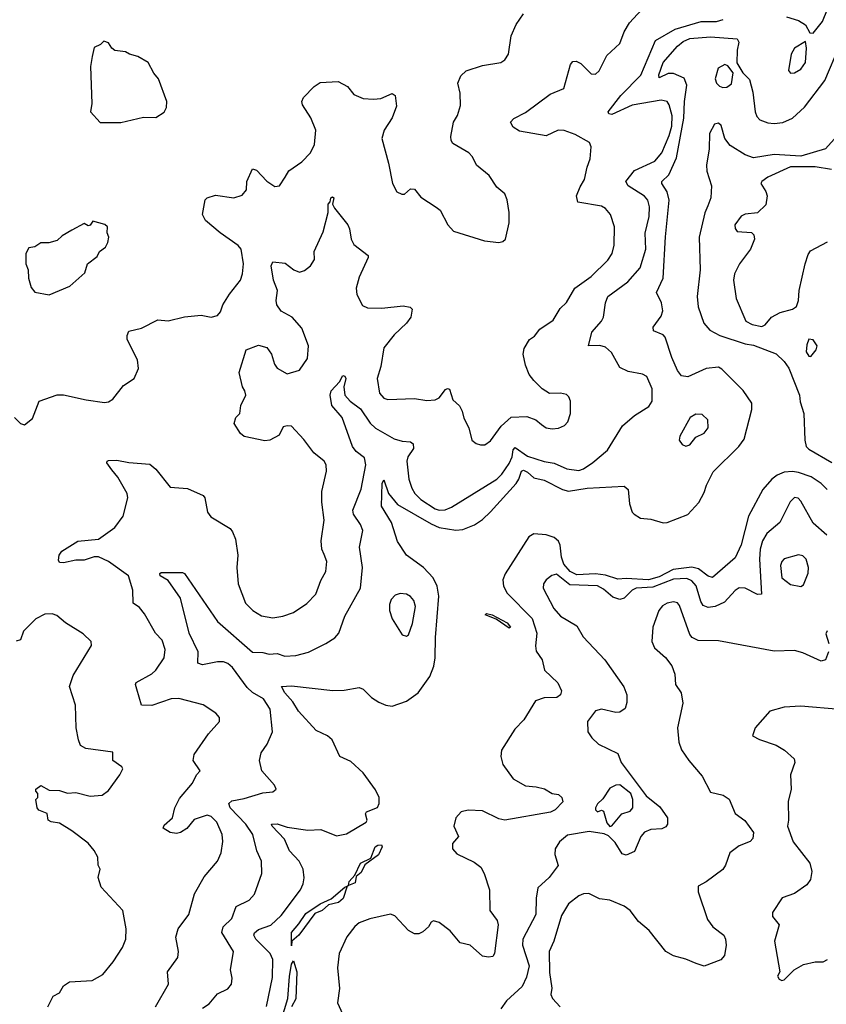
# Model space of a CAD drawing. Extents: x 2057697 to 2160550, y 827490 to 1016834.
# Tile 248 of 256: x 2086272 to 2090200, y 927218 to 932013. Entities that reach past the tile are written whole.
import ezdxf

# ---------------------------------------------------------------- set-up
doc = ezdxf.new("R2010")
doc.units = 0

msp = doc.modelspace()

# ---------------------------------------------------------------- linework, layer by layer
at = {"layer": '0CON20XD'}
for points in [[(2087170.9, 927839.1), (2087234.7, 927915.3), (2087252.5, 927955), (2087260.3, 928010.3), (2087258.1, 928045), (2087231.9, 928105), (2087205, 928132.9), (2087185, 928139.4), (2087122.2, 928117.8), (2087085, 928074.3), (2087054.1, 928054.1), (2087035, 928050), (2087005, 928054.2), (2086970, 928075), (2086975, 928090), (2087015.6, 928125), (2087027.8, 928175), (2087049.8, 928220.2), (2087114, 928295), (2087132, 928335), (2087151.2, 928355), (2087117.1, 928405), (2087121.9, 928435), (2087190.6, 928535), (2087244.3, 928595), (2087244.3, 928615), (2087226.3, 928636.3), (2087165, 928676), (2087046.3, 928706.3), (2087010, 928705), (2086915, 928672.5), (2086865, 928674.2), (2086842.2, 928752.2), (2086835.5, 928775), (2086839.4, 928785), (2086915, 928827.7), (2086934.5, 928845), (2086975.5, 928905), (2086980, 928945), (2086965, 928991.2), (2086933.6, 929025), (2086879.8, 929119.8), (2086855, 929150), (2086825, 929172), (2086822.1, 929235), (2086802.1, 929305), (2086705, 929374.7), (2086655, 929397.9), (2086635, 929397.7), (2086585, 929381.1), (2086545, 929380.9), (2086485, 929367.5), (2086465, 929370), (2086460.5, 929380.5), (2086464, 929405), (2086476.7, 929425), (2086555, 929473.5), (2086655, 929483.1), (2086735, 929540.8), (2086775.5, 929595), (2086797.7, 929685), (2086795.5, 929705), (2086749.5, 929785), (2086720.9, 929820.9), (2086696.2, 929855), (2086697, 929863), (2086704.2, 929865.8), (2086745, 929868.2), (2086804.1, 929855.9), (2086905, 929848.8), (2086934.5, 929824.5), (2087005, 929737.1), (2087089.2, 929729.2), (2087165.9, 929695.9), (2087174.1, 929684.1), (2087187.1, 929615), (2087202.2, 929592.2), (2087297.5, 929535), (2087308.8, 929518.8), (2087322.7, 929482.7), (2087334.2, 929405), (2087330, 929345), (2087335.7, 929265), (2087372.1, 929172.1), (2087406.9, 929135), (2087449.1, 929109.1), (2087505, 929100), (2087552.6, 929107.4), (2087605, 929126.4), (2087669.7, 929170.3), (2087714.4, 929215.6), (2087738.3, 929281.7), (2087762.9, 929325), (2087767.5, 929375), (2087755, 929408), (2087743.3, 929435), (2087740, 929475), (2087753.7, 929576.3), (2087742.8, 929662.8), (2087743.5, 929715), (2087765.6, 929815), (2087764.2, 929845), (2087755, 929863.3), (2087703.7, 929903.7), (2087655, 929968.8), (2087595, 930033.3), (2087575, 930036), (2087555, 930030), (2087535, 929990), (2087490, 929965), (2087465, 929962.5), (2087365, 929982.5), (2087347.5, 929997.5), (2087316.4, 930046.4), (2087323.9, 930076.1), (2087343.8, 930095), (2087348.9, 930135), (2087372.5, 930185), (2087368.8, 930205), (2087356.2, 930225), (2087340, 930295), (2087375, 930406.2), (2087435, 930428.8), (2087475, 930416.2), (2087498.8, 930385), (2087511.9, 930335), (2087525, 930316), (2087575, 930289.2), (2087635, 930306.9), (2087673.8, 930363.8), (2087678.5, 930425), (2087645, 930510.8), (2087598.8, 930565), (2087545, 930593.3), (2087524.2, 930625), (2087520.8, 930645), (2087526.7, 930695), (2087507.7, 930745), (2087496.9, 930815), (2087505, 930833.3), (2087565, 930828), (2087606.2, 930795), (2087635, 930784.4), (2087658.3, 930791.7), (2087687.5, 930815), (2087707.5, 930845), (2087705.8, 930885), (2087749.2, 930980.8), (2087773.8, 931075), (2087773.8, 931115), (2087784.4, 931125.6), (2087786.7, 931145), (2087795, 931151.2), (2087801.2, 931145), (2087795.8, 931115), (2087804.2, 931095), (2087868.9, 931015), (2087878.5, 930995), (2087885.5, 930945), (2087899.2, 930919.2), (2087968.6, 930865), (2087969.4, 930855), (2087925, 930758.8), (2087909.6, 930705), (2087913.5, 930675), (2087940.8, 930620.8), (2087965, 930610), (2088035, 930607.9), (2088139.1, 930619.1), (2088173.3, 930613.3), (2088183.3, 930603.3), (2088176.2, 930565), (2088155.4, 930534.6), (2088095, 930478.6), (2088044.5, 930415), (2088030, 930325), (2088013.3, 930265), (2088024.5, 930195), (2088045, 930170), (2088065, 930163.6), (2088195, 930167.8), (2088255, 930159.2), (2088295, 930162), (2088315, 930172), (2088345, 930211.9), (2088355, 930217.5), (2088364.3, 930214.3), (2088381.7, 930161.7), (2088413, 930133), (2088426.6, 930106.6), (2088435, 930073.3), (2088458.6, 930025), (2088474.2, 929965), (2088495, 929948.8), (2088515, 929942.5), (2088536.6, 929943.4), (2088565, 929962.5), (2088617, 930033), (2088665, 930077.1), (2088741.1, 930081.1), (2088785, 930064), (2088812.2, 930042.2), (2088835, 930025.8), (2088865, 930020), (2088895, 930024.4), (2088925, 930037.5), (2088940.8, 930055), (2088954.2, 930095), (2088954.2, 930155), (2088946.6, 930176.6), (2088935, 930187.5), (2088905, 930194.3), (2088852.1, 930192.1), (2088815.5, 930215.5), (2088775.4, 930255.4), (2088752.9, 930285), (2088735, 930330), (2088723.6, 930385), (2088728, 930412), (2088753.8, 930455), (2088778.3, 930471.7), (2088805, 930506.2), (2088870.3, 930549.7), (2088904, 930606), (2088934, 930636), (2088974.4, 930705), (2089055, 930762.9), (2089135, 930841.5), (2089156.7, 930875), (2089166.1, 930915), (2089168.2, 931005), (2089148.9, 931065), (2089125, 931093.1), (2089105, 931105.5), (2088990, 931125), (2088983.8, 931155), (2089000.6, 931199.4), (2089021.5, 931235), (2089034.4, 931295), (2089050, 931335), (2089053.8, 931395), (2089045.7, 931415.7), (2088976.7, 931455), (2088923, 931473), (2088894.3, 931475.7), (2088835, 931448.1), (2088705, 931470.9), (2088675, 931489.2), (2088662, 931515), (2088677.8, 931532.2), (2088735, 931560.9), (2088855, 931650.5), (2088922.1, 931677.9), (2088954.5, 931795.5), (2088965, 931810), (2088982, 931812), (2089005, 931800), (2089055, 931749.2), (2089075, 931748.8), (2089093.3, 931765), (2089130.7, 931839.3), (2089195, 931897.5), (2089215.6, 931955), (2089241.1, 931998.9), (2089320, 932085)], [(2090005, 932027.1), (2090065, 932008.8), (2090097.7, 931987.7), (2090120, 931950), (2090135, 931947.5), (2090180.8, 932005), (2090205.6, 932065)], [(2086245.9, 930075.9), (2086276.4, 930046.4), (2086295, 930040), (2086335, 930071.2), (2086366, 930155), (2086455, 930185.7), (2086485, 930186.7), (2086595, 930161.4), (2086685, 930148.6), (2086705, 930152.9), (2086725, 930165.8), (2086778, 930232), (2086830, 930265), (2086850, 930315), (2086845, 930356.2), (2086795.6, 930455), (2086794.6, 930475.4), (2086803.5, 930496.5), (2086865, 930510.6), (2086945, 930552), (2086995, 930546), (2087075, 930566.2), (2087155, 930573.8), (2087205, 930564.2), (2087235, 930572.5), (2087250.3, 930589.7), (2087260.6, 930625), (2087292.8, 930677.2), (2087346.9, 930745), (2087357.1, 930775), (2087361.9, 930825), (2087350.8, 930895), (2087335, 930914), (2087248, 930975), (2087176.2, 931035), (2087162.5, 931065), (2087175, 931136.7), (2087185, 931146.2), (2087225, 931158.8), (2087315, 931146), (2087355, 931158), (2087375.5, 931184.5), (2087378.6, 931225), (2087405, 931287.5), (2087425, 931281.2), (2087475, 931226.2), (2087515, 931201.2), (2087536.7, 931205), (2087564.2, 931245.8), (2087582, 931278), (2087645, 931320.8), (2087688.6, 931365), (2087707.3, 931405), (2087713.3, 931475), (2087688.9, 931535), (2087648.5, 931598.5), (2087646, 931615), (2087654.2, 931635), (2087705, 931688.1), (2087735, 931707.3), (2087823, 931713), (2087867.4, 931687.4), (2087899.3, 931649.3), (2087945, 931629.4), (2087995, 931625.7), (2088030, 931630), (2088085, 931653.3), (2088100, 931645), (2088107, 931593), (2088085.7, 931535), (2088047.1, 931475), (2088035.7, 931435), (2088068.1, 931315), (2088087.5, 931215), (2088108.8, 931175), (2088133, 931163), (2088145, 931163.8), (2088175, 931188.9), (2088195, 931187.5), (2088225, 931148.8), (2088300.5, 931100.5), (2088320, 931085), (2088356.7, 931015), (2088385, 930983.8), (2088535, 930936), (2088605, 930927.5), (2088625, 930932.5), (2088637.5, 930945), (2088655.9, 931024.1), (2088655.8, 931075), (2088645.6, 931135.6), (2088633.8, 931165), (2088595, 931198), (2088558, 931255), (2088496, 931305), (2088476, 931345), (2088458.8, 931365), (2088380.8, 931410.8), (2088372.2, 931425), (2088371.5, 931445), (2088384.3, 931515), (2088403.7, 931546.3), (2088417.8, 931595), (2088417.5, 931655), (2088405.6, 931705), (2088419.8, 931740.2), (2088445.4, 931764.6), (2088525, 931790), (2088615, 931804.4), (2088635, 931817.5), (2088651.4, 931845), (2088665.5, 931934.5), (2088689.3, 931990.7), (2088725, 932042)], [(2087162, 927198), (2087195, 927220), (2087235, 927268.8), (2087285, 927293.3), (2087303.8, 927315), (2087306.9, 927345), (2087298.6, 927385), (2087312.5, 927475), (2087256.7, 927566.7), (2087262.5, 927595), (2087305.5, 927635), (2087326.2, 927693.8), (2087389.2, 927725), (2087416, 927754), (2087451.1, 927855), (2087450, 927915), (2087426.4, 927965), (2087406.6, 928045), (2087373.8, 928095), (2087296.1, 928175), (2087290, 928195), (2087305, 928207.9), (2087365, 928219.2), (2087455, 928247.3), (2087505, 928252.5), (2087520, 928265), (2087511.9, 928285), (2087451.2, 928355), (2087439.6, 928405), (2087448.3, 928441.7), (2087476.5, 928485), (2087503.5, 928545), (2087491.5, 928655), (2087459.5, 928705), (2087406.1, 928736.1), (2087380.3, 928760.3), (2087307.8, 928857.8), (2087285, 928878.2), (2087265, 928885.9), (2087235, 928886.4), (2087161.8, 928871.8), (2087138.7, 928878.7), (2087141.5, 928935), (2087097, 929025), (2087054.5, 929195), (2086995, 929281.2), (2086956.2, 929305), (2086953.6, 929316.4), (2086960, 929320), (2087065, 929321.2), (2087075, 929316.2), (2087235, 929081.8), (2087405, 928933.1), (2087455, 928931.8), (2087487, 928923), (2087525, 928925.6), (2087563.2, 928913.2), (2087615.8, 928915.8), (2087677.6, 928932.4), (2087762, 928975), (2087806.7, 929003.3), (2087825.6, 929025), (2087855, 929107.5), (2087930.6, 929245), (2087941.8, 929345), (2087926.7, 929445), (2087943.1, 929525), (2087931.9, 929555), (2087897.8, 929605), (2087893.6, 929625), (2087934, 929726), (2087956.8, 929845), (2087950.1, 929880.1), (2087911, 929911), (2087892.4, 929935), (2087842.1, 930075), (2087792.1, 930135), (2087782.9, 930185), (2087788.9, 930205), (2087829.7, 930250.3), (2087845, 930280), (2087855, 930277.5), (2087859.2, 930265), (2087850, 930225), (2087855.5, 930185), (2087880.9, 930155), (2087931.7, 930118.3), (2087978.3, 930048.3), (2088005, 930023.8), (2088095, 929971.8), (2088135, 929960), (2088175, 929957.3), (2088187.9, 929947.9), (2088190, 929925), (2088162.2, 929885), (2088156.6, 929863.4), (2088167.1, 929775), (2088181.3, 929731.3), (2088195.4, 929705), (2088225, 929676.1), (2088295, 929630.6), (2088315, 929624.1), (2088344.1, 929625.9), (2088375, 929639.2), (2088595, 929775.4), (2088620.1, 929799.9), (2088655, 929851.2), (2088669.4, 929885), (2088675, 929917.5), (2088685, 929929.1), (2088745, 929887.8), (2088825, 929860.8), (2088875, 929853.8), (2088935.4, 929825.4), (2088995, 929816.9), (2089016.9, 929825), (2089063.1, 929856.9), (2089133.9, 929916.1), (2089206.9, 930035), (2089265.8, 930085), (2089335, 930130), (2089351.5, 930155), (2089352.2, 930215), (2089325, 930275.6), (2089305, 930286.4), (2089235, 930300.5), (2089195, 930320), (2089152.9, 930392.9), (2089125, 930417.8), (2089096, 930426), (2089041.2, 930425), (2089058.4, 930491.6), (2089105.4, 930545), (2089115, 930563.8), (2089123.8, 930635), (2089135.5, 930665), (2089232.9, 930737.1), (2089293.1, 930805), (2089320.4, 930895), (2089317, 930973), (2089336.6, 931055), (2089338.6, 931101.4), (2089330.4, 931135), (2089315, 931154.5), (2089234.5, 931205), (2089222.7, 931225), (2089265, 931278.5), (2089364.4, 931325), (2089398.8, 931365), (2089435, 931449.5), (2089447.1, 931495), (2089449.3, 931545), (2089435, 931598.6), (2089425, 931615.5), (2089395, 931622.2), (2089255, 931597.5), (2089155, 931551.9), (2089141.2, 931555), (2089137.5, 931565), (2089198.4, 931645), (2089296.2, 931743.8), (2089367.7, 931912.3), (2089463.1, 931966.9), (2089590, 932005), (2089665.2, 932004.8), (2089698.1, 932015)], [(2087473.8, 927206.2), (2087502.7, 927347.3), (2087504.7, 927435), (2087492.3, 927465), (2087421.2, 927535), (2087412.4, 927555), (2087414.7, 927565), (2087435, 927582.5), (2087495, 927603.8), (2087545, 927650), (2087639.1, 927775), (2087652.2, 927805), (2087656.4, 927833.7), (2087652.2, 927875), (2087633.3, 927915), (2087585.3, 927965), (2087561.2, 928021.2), (2087501.4, 928085), (2087498.8, 928095), (2087525, 928097.1), (2087575, 928080.9), (2087675, 928065.5), (2087738.3, 928068.3), (2087815, 928038.5), (2087862.9, 928047.1), (2087959.2, 928105), (2087964.3, 928115), (2087956.2, 928145), (2087960, 928155), (2088014, 928176), (2088022.9, 928195), (2088022.3, 928225), (2088005, 928262.9), (2087945, 928344.6), (2087885, 928400.4), (2087831.5, 928425), (2087793.6, 928505), (2087771.4, 928525), (2087715, 928550.6), (2087628.9, 928645), (2087601.5, 928691.5), (2087562.7, 928735), (2087547.5, 928765), (2087595, 928769.3), (2087796, 928746), (2087852, 928748), (2087925, 928761.4), (2087945, 928752.5), (2087985, 928711.9), (2088020.8, 928689.2), (2088055, 928674.5), (2088085, 928670.5), (2088155.3, 928694.7), (2088212.9, 928735), (2088268.6, 928815), (2088287.7, 928865), (2088295.3, 928905.3), (2088296.7, 929005), (2088312.4, 929205), (2088305.2, 929255), (2088285.1, 929295.1), (2088238.7, 929345), (2088154.6, 929405), (2088111.7, 929471.7), (2088082.6, 929565), (2088033.3, 929643.3), (2088036.2, 929755), (2088045, 929772.5), (2088067.6, 929705), (2088111.8, 929651.8), (2088275, 929557.2), (2088315, 929539.3), (2088395, 929526.6), (2088429.6, 929530.4), (2088486.5, 929553.5), (2088525, 929578.4), (2088565, 929616.7), (2088689.2, 929755), (2088702.4, 929775), (2088715, 929813.6), (2088725, 929819), (2088745, 929809.5), (2088775, 929782.4), (2088825, 929771.3), (2088915, 929725.2), (2088945, 929717.7), (2089035, 929730.8), (2089215, 929742), (2089234, 929725), (2089242, 929655), (2089253.8, 929615), (2089263.3, 929605), (2089295, 929585.8), (2089345, 929580.8), (2089405, 929562.5), (2089425, 929564.3), (2089525, 929603.2), (2089578.3, 929661.7), (2089605, 929710), (2089616.2, 929746.2), (2089649.1, 929810.9), (2089774.4, 929935), (2089799.2, 929970.8), (2089836.9, 930115), (2089837.3, 930145), (2089795, 930208.1), (2089691.1, 930311.1), (2089675, 930320.7), (2089615, 930314), (2089525, 930274.2), (2089495, 930279.4), (2089475.1, 930305.1), (2089448, 930368), (2089415, 930467.3), (2089405, 930478.4), (2089357.7, 930497.7), (2089356.4, 930515), (2089395, 930568.9), (2089403.6, 930595), (2089397.1, 930635), (2089372.7, 930685), (2089405.2, 930755), (2089416.1, 930956.1), (2089434.3, 931135), (2089425, 931175.6), (2089398.2, 931215), (2089398.9, 931225), (2089432.3, 931257.7), (2089469.8, 931340.2), (2089506.2, 931533.8), (2089508.4, 931615), (2089521.1, 931695), (2089508.1, 931728.1), (2089455, 931751.3), (2089429.2, 931750.8), (2089385, 931730), (2089384.7, 931745), (2089404.7, 931805), (2089475.3, 931885), (2089502.6, 931907.4), (2089535, 931922.1), (2089635, 931930.2), (2089765, 931920), (2089774.4, 931904.4), (2089765.5, 931865), (2089763.6, 931803.6), (2089792.5, 931755), (2089825, 931722.5), (2089841.2, 931661.2), (2089852.9, 931565), (2089861.3, 931541.3), (2089876.4, 931526.4), (2089915, 931510.5), (2089945, 931507.5), (2089987.3, 931512.7), (2090035.5, 931534.5), (2090093, 931587), (2090193.2, 931716.8), (2090265, 931890)], [(2086663, 931513), (2086765, 931513.3), (2086875, 931538.8), (2086935, 931537.5), (2086975, 931562.5), (2086986.7, 931585), (2086988.8, 931615), (2086948, 931725), (2086925, 931753.3), (2086896.7, 931805), (2086847.5, 931835), (2086805.9, 931845.9), (2086787.3, 931857.3), (2086735, 931863.3), (2086720, 931875), (2086705, 931900), (2086681.7, 931908.3), (2086665, 931892.5), (2086635, 931877.5), (2086624.3, 931835), (2086616.9, 931785), (2086623.8, 931605), (2086616.2, 931565), (2086663, 931513)], [(2090025, 931753.3), (2090045, 931754.3), (2090075, 931772.2), (2090098.2, 931805), (2090103.8, 931875), (2090097.5, 931907.5), (2090045, 931874), (2090028.6, 931845), (2090016.2, 931766.2), (2090025, 931753.3)], [(2089695, 931683.5), (2089715, 931684.4), (2089738.7, 931701.3), (2089746.7, 931755), (2089719.5, 931789.5), (2089705, 931795.7), (2089672.9, 931777.1), (2089658.6, 931725), (2089665.7, 931705), (2089680.1, 931690.1), (2089695, 931683.5)], [(2090294.6, 931495.4), (2090195.8, 931384.2), (2090075, 931349.1), (2089945, 931356.8), (2089845, 931340.9), (2089805, 931355.2), (2089730.7, 931400.7), (2089705.2, 931435), (2089688.2, 931498.2), (2089675, 931508.8), (2089655, 931504.6), (2089631.1, 931458.9), (2089629.4, 931385), (2089616.5, 931305), (2089617.5, 931275), (2089641.2, 931205), (2089637.3, 931145), (2089622.4, 931107.6), (2089607.8, 931072.2), (2089581.1, 930955), (2089585.4, 930795), (2089571.1, 930665), (2089576.2, 930615), (2089603.8, 930535), (2089631.8, 930501.8), (2089680.6, 930475), (2089805, 930434.1), (2089845, 930428.4), (2089955, 930386.4), (2089995, 930349), (2090016.8, 930316.8), (2090069.4, 930185), (2090072.1, 930152.1), (2090090.6, 930095), (2090094.8, 929965), (2090102.3, 929935), (2090115, 929921.1), (2090226.8, 929856.8)], [(2090225, 931284.5), (2090145, 931297.5), (2090025, 931297.2), (2089915, 931246.5), (2089886, 931225), (2089880, 931215), (2089905, 931176.7), (2089911.4, 931155), (2089905, 931111.2), (2089865, 931072.5), (2089805, 931065.6), (2089785, 931057.1), (2089754.3, 931015), (2089756.1, 930996.1), (2089765, 930982.5), (2089835, 930976.7), (2089845.9, 930965.9), (2089850, 930945), (2089830, 930895), (2089777.1, 930825), (2089753.3, 930775), (2089748.5, 930745), (2089761.4, 930655), (2089807.5, 930545), (2089838.2, 930528.2), (2089885, 930519.1), (2089902.7, 930527.3), (2089932.5, 930565), (2089975, 930587.1), (2090035, 930603.8), (2090054.1, 930615.9), (2090064.3, 930645), (2090067.5, 930695), (2090096.2, 930823.8), (2090110.8, 930869.2), (2090123.1, 930886.9), (2090205, 930931.5)], [(2086415, 930674), (2086516.7, 930715), (2086589.3, 930780.7), (2086602.5, 930825), (2086649.3, 930860.7), (2086660, 930885), (2086690, 930905), (2086701.7, 930928.3), (2086706.7, 930955), (2086697.5, 930975), (2086700, 931005), (2086685.8, 931015.8), (2086628.3, 931031.7), (2086615, 931012.5), (2086605, 931010), (2086585, 931020), (2086525, 930988), (2086479.3, 930960.7), (2086455, 930937.5), (2086413, 930927), (2086375, 930926.2), (2086345, 930907.5), (2086317, 930903), (2086301.2, 930875), (2086301.2, 930825), (2086313.8, 930795), (2086314, 930755), (2086328.3, 930708.3), (2086346.1, 930686.1), (2086415, 930674)], [(2090125, 930373.3), (2090150, 930405), (2090155.7, 930425), (2090135, 930453.3), (2090115, 930457.5), (2090105, 930430), (2090102, 930395), (2090114.1, 930374.1), (2090125, 930373.3)], [(2089515, 929936.7), (2089535, 929943.3), (2089565, 929980), (2089605, 929998.8), (2089624.3, 930025), (2089622.5, 930065), (2089595, 930090), (2089565, 930091.4), (2089536, 930075), (2089486.2, 929985), (2089483.8, 929965), (2089497.5, 929945), (2089515, 929936.7)], [(2090035, 929812.3), (2089995, 929809.4), (2089959.6, 929795), (2089934.5, 929775.5), (2089890, 929725), (2089820.8, 929595), (2089784.6, 929455.4), (2089755, 929392.5), (2089645, 929296.5), (2089625, 929302.9), (2089578, 929338), (2089545, 929346.9), (2089454, 929336), (2089385, 929299.8), (2089334.3, 929285.7), (2089225, 929292.2), (2089185, 929289.1), (2089125, 929308.5), (2089075.9, 929314.1), (2088985, 929309.7), (2088952.5, 929325), (2088920.8, 929360.8), (2088909.6, 929395), (2088903.8, 929453.8), (2088895, 929473.6), (2088875, 929492.1), (2088835, 929504.6), (2088775, 929509.2), (2088751.1, 929495), (2088635.4, 929315), (2088623.9, 929285), (2088628.1, 929255), (2088645, 929220.3), (2088766.6, 929096.6), (2088790.2, 929025), (2088783.8, 928963.8), (2088787.5, 928937.5), (2088815.6, 928895), (2088828, 928845), (2088892.8, 928782.8), (2088910.8, 928745), (2088905.7, 928725), (2088887.6, 928712.4), (2088825, 928710), (2088784, 928696), (2088727.3, 928602.7), (2088682.8, 928557.2), (2088618, 928455), (2088614, 928425), (2088624, 928385), (2088675.5, 928315.5), (2088735, 928281.8), (2088786.1, 928276.1), (2088826.9, 928266.9), (2088864.7, 928244.7), (2088895, 928239.7), (2088912.1, 928225), (2088916.9, 928203.1), (2088880, 928165), (2088856.8, 928153.2), (2088635, 928114.3), (2088605, 928121.4), (2088525, 928160.4), (2088455, 928163.1), (2088420.8, 928155), (2088395.6, 928125), (2088385.6, 928085), (2088408.8, 928035), (2088378.6, 928001.4), (2088378.6, 927975), (2088400.6, 927950.6), (2088485, 927910), (2088518, 927885), (2088534.2, 927855), (2088558.8, 927775), (2088561.2, 927675), (2088596.4, 927626.4), (2088601.9, 927605), (2088583.8, 927465), (2088575, 927450), (2088555, 927446.7), (2088525, 927452), (2088465, 927506), (2088416.8, 927516.8), (2088368, 927575), (2088315, 927616), (2088286.4, 927623.6), (2088275, 927617.5), (2088263.3, 927595), (2088235, 927570), (2088215, 927560), (2088195, 927561.2), (2088165, 927576.7), (2088098.6, 927648.6), (2088077.1, 927657.1), (2087976.3, 927633.7), (2087924.4, 927615), (2087903, 927597), (2087865, 927545.5), (2087827.5, 927465), (2087820, 927395), (2087829.4, 927295), (2087818.6, 927225), (2087885, 927081.2)], [(2090204.6, 929724.6), (2090175, 929753.8), (2090126.4, 929786.4), (2090065, 929808.7), (2090035, 929812.3)], [(2090202.2, 929502.2), (2090135, 929561.4), (2090075, 929668.8), (2090062.3, 929682.3), (2090045, 929686), (2090024.2, 929665), (2089972.9, 929565), (2089909.4, 929510.6), (2089889.2, 929475), (2089878.2, 929435), (2089873.9, 929385), (2089884.5, 929215.5), (2089865, 929213.1), (2089805, 929244.6), (2089775, 929246.2), (2089755, 929232.7), (2089703.5, 929176.5), (2089658, 929155), (2089625, 929150), (2089600.2, 929160.2), (2089588.8, 929178.8), (2089565.1, 929255.1), (2089545, 929280.5), (2089521.2, 929291.2), (2089455, 929288.9), (2089355, 929248.9), (2089274.4, 929245), (2089254, 929235), (2089215, 929195.3), (2089195, 929189.1), (2089160.4, 929200.4), (2089115, 929239.1), (2089085, 929256.1), (2088951, 929261), (2088885, 929312.3), (2088863.2, 929306.8), (2088835.7, 929285), (2088823.1, 929265), (2088821.4, 929245), (2088872.2, 929145), (2088905, 929108.6), (2088985, 929060.8), (2089015, 929008), (2089121.5, 928895), (2089213.8, 928763.8), (2089228.6, 928725), (2089227.5, 928687.5), (2089220.9, 928659.1), (2089195, 928640.8), (2089175, 928638.9), (2089105, 928655.5), (2089075, 928647.8), (2089036.9, 928595), (2089038.6, 928545), (2089057.5, 928515), (2089090.8, 928485), (2089185, 928438.8), (2089200, 928395), (2089323.1, 928233.1), (2089389.3, 928179.2), (2089425.6, 928125), (2089426.7, 928095), (2089418.1, 928081.9), (2089398.5, 928071.5), (2089345, 928069.6), (2089313.5, 928056.5), (2089296.5, 928035), (2089265, 927961.2), (2089225, 927944), (2089205, 927951.2), (2089172.2, 928005), (2089138.5, 928038.5), (2089117.6, 928047.6), (2089045, 928058.6), (2088938.9, 928041.1), (2088900.8, 928009.2), (2088880, 927975), (2088877.6, 927947.6), (2088893.8, 927893.8), (2088850.8, 927835), (2088795.4, 927784.6), (2088786, 927735), (2088785.8, 927655), (2088721.8, 927535), (2088720.6, 927505), (2088752.2, 927405), (2088740.5, 927349.5), (2088718.2, 927305), (2088641.9, 927235), (2088614.4, 927195)], [(2090075, 929252), (2090088.9, 929261.1), (2090111.8, 929318.2), (2090113.4, 929345), (2090101.2, 929385), (2090085, 929401.5), (2090065, 929407.3), (2089995, 929387.8), (2089983.3, 929375), (2089977.3, 929355), (2089983.6, 929295), (2090025, 929262.7), (2090075, 929252)], [(2088155, 929010), (2088165, 929017.5), (2088185, 929072.5), (2088200, 929155), (2088190.6, 929185), (2088175, 929204), (2088155, 929216), (2088125, 929218), (2088100.3, 929209.7), (2088080.3, 929189.7), (2088072.5, 929165), (2088072.9, 929135), (2088086.2, 929095), (2088135, 929017.5), (2088155, 929010)], [(2090210.8, 928935), (2090195, 928896.2), (2090175, 928888.6), (2090085, 928929.6), (2090045, 928941.5), (2089945, 928937.8), (2089675, 928987.5), (2089575, 928990), (2089546.2, 929005), (2089535, 929018.8), (2089485, 929160), (2089475, 929173.8), (2089455, 929178.1), (2089425, 929171.1), (2089401.4, 929158.6), (2089384.4, 929135), (2089354.3, 929055), (2089350.6, 928985), (2089363.8, 928953.8), (2089416.2, 928906.2), (2089446.7, 928866.7), (2089461.5, 928825), (2089465.6, 928775), (2089492.2, 928735), (2089500.9, 928685), (2089475.5, 928565), (2089480.8, 928495), (2089495, 928457.5), (2089530.6, 928405), (2089595, 928329.4), (2089635, 928251.2), (2089696.6, 928236.6), (2089727, 928217), (2089755, 928146.9), (2089803, 928113), (2089845.8, 928054.2), (2089841.2, 928025), (2089828.8, 928011.2), (2089775, 927989.2), (2089730, 927955), (2089709.2, 927895), (2089695, 927874.2), (2089615, 927813.8), (2089576.4, 927793.6), (2089576, 927765), (2089621.1, 927631.1), (2089646.7, 927595), (2089700, 927555), (2089709.4, 927535), (2089711.4, 927505), (2089704.2, 927455), (2089686.6, 927433.4), (2089605, 927402.5), (2089565.5, 927415.5), (2089515, 927438.1), (2089455, 927453.3), (2089418.6, 927475), (2089336.9, 927576.9), (2089285, 927620.5), (2089244.5, 927675), (2089215, 927695.4), (2089145, 927725.4), (2089095, 927731.1), (2089043.2, 927756.8), (2089017.5, 927755), (2088995, 927745.6), (2088945, 927706.9), (2088909.5, 927650.5), (2088873.3, 927525), (2088850.8, 927475), (2088851.8, 927371.8), (2088863.3, 927296.7), (2088857.5, 927265), (2088865.8, 927245), (2088904.3, 927205)], [(2086409.2, 927205), (2086435, 927257.5), (2086465, 927273.3), (2086485, 927307.5), (2086515, 927326.2), (2086625, 927333.3), (2086677.2, 927362.8), (2086727.1, 927425), (2086772.5, 927495), (2086788.6, 927535), (2086790, 927585), (2086773.8, 927675), (2086668.3, 927788.3), (2086654, 927835), (2086664, 927875), (2086654, 927895), (2086652.5, 927935), (2086635, 927966.2), (2086605, 928002.5), (2086525, 928062.5), (2086465, 928100), (2086425, 928106.2), (2086410, 928115), (2086405, 928147.5), (2086365, 928162.5), (2086357.5, 928175), (2086350, 928215), (2086360, 928225), (2086360, 928245), (2086350, 928255), (2086350, 928265), (2086375, 928282.5), (2086415, 928260), (2086465, 928258.8), (2086505, 928246), (2086545, 928250), (2086615, 928230.8), (2086674.2, 928235.8), (2086705, 928258.8), (2086760, 928335), (2086773.8, 928365), (2086768.8, 928375), (2086726.2, 928405), (2086726.1, 928446.1), (2086593.6, 928463.6), (2086568.7, 928478.7), (2086557.5, 928505), (2086546.2, 928565), (2086543.8, 928675), (2086514.2, 928765), (2086531.7, 928818.3), (2086621.2, 928965), (2086620, 928985), (2086581.7, 929021.7), (2086495, 929075.8), (2086452.1, 929112.1), (2086429.7, 929119.7), (2086395, 929118.1), (2086351.2, 929095), (2086290, 929035), (2086275, 928992.5), (2086255, 928986.7)], [(2088655, 929049.4), (2088592.7, 929092.7), (2088538, 929115), (2088545, 929120.8), (2088573.3, 929115), (2088645, 929075.3), (2088662.5, 929055), (2088655, 929049.4)], [(2090203.3, 929036.7), (2090197.5, 929022.5), (2090212.5, 928975)], [(2090265, 928653.2), (2090075, 928670), (2089995, 928664.2), (2089924.3, 928645.7), (2089852.5, 928565), (2089840, 928525), (2089875, 928506.7), (2089955, 928480), (2089995.8, 928455.8), (2090043.9, 928413.9), (2090045.8, 928395), (2090025.7, 928335), (2090028.2, 928265), (2090014.6, 928204.6), (2090015.3, 928114.7), (2090010.4, 928085), (2090038.3, 928008.3), (2090118.6, 927905), (2090128.6, 927865), (2090122, 927825), (2090105, 927798.8), (2090045, 927756.7), (2089984.2, 927735.8), (2089937.1, 927665), (2089937.5, 927645), (2089970.8, 927605), (2089946.9, 927525), (2089972.5, 927375), (2089962.5, 927355), (2089970.7, 927340.7), (2089983.3, 927333.3), (2089995, 927337.5), (2090042.5, 927385), (2090088.3, 927411.7), (2090145, 927424.2), (2090185, 927424), (2090205, 927436)], [(2089145, 928083.3), (2089155, 928086.7), (2089203.8, 928145), (2089245, 928158.9), (2089257.3, 928175), (2089256.9, 928215), (2089247.7, 928245), (2089195, 928286.7), (2089174.6, 928284.6), (2089145, 928269.6), (2089111.2, 928218.8), (2089085, 928194.6), (2089075.8, 928175), (2089075, 928164), (2089085, 928155.5), (2089105, 928163.3), (2089115, 928158), (2089131.3, 928101.3), (2089145, 928083.3)], [(2087595, 927502.5), (2087595, 927567.9), (2087631.4, 927608.7), (2087665, 927659.6), (2087735, 927707.6), (2087789, 927731), (2087855, 927788.2), (2087866.5, 927793.4), (2087873.6, 927796.6), (2087875.5, 927815), (2087903.8, 927846.2), (2087931.3, 927905), (2087981.2, 927928.8), (2088003.5, 927985), (2088015, 927993.3), (2088034.4, 927994.4), (2088037.1, 927985), (2088018.8, 927945), (2087952.9, 927897.1), (2087935, 927860), (2087910.3, 927839.7), (2087905, 927810), (2087873.6, 927796.6), (2087866.5, 927793.4), (2087846.5, 927733.5), (2087825, 927713.8), (2087775, 927702.2), (2087744.4, 927675), (2087709.8, 927660.3), (2087631.2, 927555), (2087597.5, 927525), (2087595, 927502.5)], [(2086933.5, 927205), (2086995.7, 927315), (2086991.1, 927375), (2087041.9, 927445), (2087044.4, 927475), (2087032.2, 927545), (2087043.1, 927585), (2087095.6, 927655), (2087122.5, 927755), (2087170.9, 927839.1)], [(2087529.6, 927085), (2087577.6, 927245), (2087585, 927353.3), (2087595, 927412.5), (2087605, 927430), (2087620.7, 927375), (2087616.4, 927243.6), (2087596.2, 927205)]]:
    msp.add_lwpolyline(points, dxfattribs=at)

doc.saveas('drawing.dxf')
